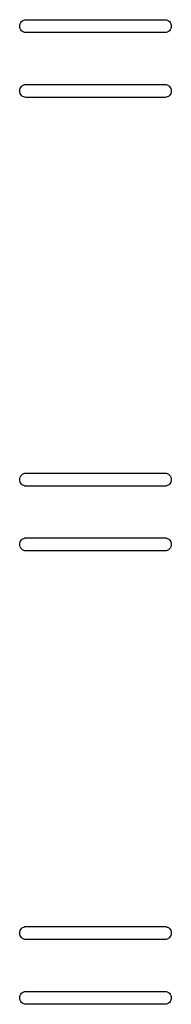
# Model space of a CAD drawing. Extents: x 0.02 to 3.89, y 0.07 to 3.88.
# Tile 19 of 172: x 0.6541 to 0.7092, y 1.6623 to 2.0214. Entities that reach past the tile are written whole.
import ezdxf

# ---------------------------------------------------------------- set-up
doc = ezdxf.new("R2010")
doc.units = 0
doc.header["$MEASUREMENT"] = 0
doc.layers.add('BLACK', color=7, linetype='CONTINUOUS')

msp = doc.modelspace()

# ---------------------------------------------------------------- linework, layer by layer
at = {"layer": 'BLACK', "linetype": 'CONTINUOUS'}
for p, q in [((0.654067, 2.01902), (0.654113, 2.01948)), ((0.654113, 2.01855), (0.654067, 2.01902)), ((0.654113, 2.01948), (0.654248, 2.01992)), ((0.654248, 2.01811), (0.654113, 2.01855)), ((0.654248, 2.01992), (0.654467, 2.02033)), ((0.654467, 2.0177), (0.654248, 2.01811)), ((0.654467, 2.02033), (0.654763, 2.02069)), ((0.654763, 2.02069), (0.655122, 2.02099)), ((0.655122, 2.02099), (0.655533, 2.02121)), ((0.655533, 2.02121), (0.655978, 2.02134)), ((0.655978, 2.02134), (0.656325, 2.02138)), ((0.656325, 2.02138), (0.706951, 2.02138)), ((0.706951, 2.02138), (0.707298, 2.02134)), ((0.707298, 2.02134), (0.707743, 2.02121)), ((0.707743, 2.02121), (0.708153, 2.02099)), ((0.708153, 2.02099), (0.708513, 2.02069)), ((0.708513, 2.02069), (0.708808, 2.02033)), ((0.708808, 2.02033), (0.709028, 2.01992)), ((0.709028, 2.01811), (0.708808, 2.0177)), ((0.709028, 2.01992), (0.709163, 2.01948)), ((0.709163, 2.01855), (0.709028, 2.01811)), ((0.709163, 2.01948), (0.709208, 2.01902)), ((0.709208, 2.01902), (0.709163, 2.01855)), ((0.654763, 2.01734), (0.654467, 2.0177)), ((0.655122, 2.01704), (0.654763, 2.01734)), ((0.655533, 2.01682), (0.655122, 2.01704)), ((0.655978, 2.01669), (0.655533, 2.01682)), ((0.656325, 2.01665), (0.655978, 2.01669)), ((0.706951, 2.01665), (0.656325, 2.01665)), ((0.707298, 2.01669), (0.706951, 2.01665)), ((0.707743, 2.01682), (0.707298, 2.01669)), ((0.708153, 2.01704), (0.707743, 2.01682)), ((0.708513, 2.01734), (0.708153, 2.01704)), ((0.708808, 2.0177), (0.708513, 2.01734)), ((0.654248, 1.9963), (0.654467, 1.99671)), ((0.654467, 1.99671), (0.654763, 1.99707)), ((0.654763, 1.99707), (0.655122, 1.99737)), ((0.655122, 1.99737), (0.655533, 1.99759)), ((0.655533, 1.99759), (0.655978, 1.99772)), ((0.655978, 1.99772), (0.656325, 1.99776)), ((0.656325, 1.99776), (0.706951, 1.99776)), ((0.706951, 1.99776), (0.707298, 1.99772)), ((0.707298, 1.99772), (0.707743, 1.99759)), ((0.707743, 1.99759), (0.708153, 1.99737)), ((0.708153, 1.99737), (0.708513, 1.99707)), ((0.708513, 1.99707), (0.708808, 1.99671)), ((0.708808, 1.99671), (0.709028, 1.9963)), ((0.654067, 1.99539), (0.654113, 1.99586)), ((0.654113, 1.99493), (0.654067, 1.99539)), ((0.654113, 1.99586), (0.654248, 1.9963)), ((0.654248, 1.99449), (0.654113, 1.99493)), ((0.654467, 1.99408), (0.654248, 1.99449)), ((0.654763, 1.99372), (0.654467, 1.99408)), ((0.655122, 1.99342), (0.654763, 1.99372)), ((0.655533, 1.9932), (0.655122, 1.99342)), ((0.655978, 1.99307), (0.655533, 1.9932)), ((0.656325, 1.99303), (0.655978, 1.99307)), ((0.706951, 1.99303), (0.656325, 1.99303)), ((0.707298, 1.99307), (0.706951, 1.99303)), ((0.707743, 1.9932), (0.707298, 1.99307)), ((0.708153, 1.99342), (0.707743, 1.9932)), ((0.708513, 1.99372), (0.708153, 1.99342)), ((0.708808, 1.99408), (0.708513, 1.99372)), ((0.709028, 1.99449), (0.708808, 1.99408)), ((0.709028, 1.9963), (0.709163, 1.99586)), ((0.709163, 1.99493), (0.709028, 1.99449)), ((0.709163, 1.99586), (0.709208, 1.99539)), ((0.709208, 1.99539), (0.709163, 1.99493)), ((0.654067, 1.85366), (0.654113, 1.85412)), ((0.654113, 1.8532), (0.654067, 1.85366)), ((0.654113, 1.85412), (0.654248, 1.85457)), ((0.654248, 1.85275), (0.654113, 1.8532)), ((0.654248, 1.85457), (0.654467, 1.85498)), ((0.654467, 1.85234), (0.654248, 1.85275)), ((0.654467, 1.85498), (0.654763, 1.85534)), ((0.654763, 1.85534), (0.655122, 1.85563)), ((0.655122, 1.85563), (0.655533, 1.85585)), ((0.655533, 1.85585), (0.655978, 1.85599)), ((0.655978, 1.85599), (0.656325, 1.85602)), ((0.656325, 1.85602), (0.706951, 1.85602)), ((0.706951, 1.85602), (0.707298, 1.85599)), ((0.707298, 1.85599), (0.707743, 1.85585)), ((0.707743, 1.85585), (0.708153, 1.85563)), ((0.708153, 1.85563), (0.708513, 1.85534)), ((0.708513, 1.85534), (0.708808, 1.85498)), ((0.708808, 1.85498), (0.709028, 1.85457)), ((0.709028, 1.85275), (0.708808, 1.85234)), ((0.709028, 1.85457), (0.709163, 1.85412)), ((0.709163, 1.8532), (0.709028, 1.85275)), ((0.709163, 1.85412), (0.709208, 1.85366)), ((0.709208, 1.85366), (0.709163, 1.8532)), ((0.654763, 1.85198), (0.654467, 1.85234)), ((0.655122, 1.85169), (0.654763, 1.85198)), ((0.655533, 1.85147), (0.655122, 1.85169)), ((0.655978, 1.85133), (0.655533, 1.85147)), ((0.656325, 1.8513), (0.655978, 1.85133)), ((0.706951, 1.8513), (0.656325, 1.8513)), ((0.707298, 1.85133), (0.706951, 1.8513)), ((0.707743, 1.85147), (0.707298, 1.85133)), ((0.708153, 1.85169), (0.707743, 1.85147)), ((0.708513, 1.85198), (0.708153, 1.85169)), ((0.708808, 1.85234), (0.708513, 1.85198)), ((0.654248, 1.83095), (0.654467, 1.83136)), ((0.654467, 1.83136), (0.654763, 1.83172)), ((0.654763, 1.83172), (0.655122, 1.83201)), ((0.655122, 1.83201), (0.655533, 1.83223)), ((0.655533, 1.83223), (0.655978, 1.83237)), ((0.655978, 1.83237), (0.656325, 1.8324)), ((0.656325, 1.8324), (0.706951, 1.8324)), ((0.706951, 1.8324), (0.707298, 1.83237)), ((0.707298, 1.83237), (0.707743, 1.83223)), ((0.707743, 1.83223), (0.708153, 1.83201)), ((0.708153, 1.83201), (0.708513, 1.83172)), ((0.708513, 1.83172), (0.708808, 1.83136)), ((0.708808, 1.83136), (0.709028, 1.83095)), ((0.654067, 1.83004), (0.654113, 1.8305)), ((0.654113, 1.82958), (0.654067, 1.83004)), ((0.654113, 1.8305), (0.654248, 1.83095)), ((0.654248, 1.82913), (0.654113, 1.82958)), ((0.654467, 1.82872), (0.654248, 1.82913)), ((0.654763, 1.82836), (0.654467, 1.82872)), ((0.655122, 1.82807), (0.654763, 1.82836)), ((0.655533, 1.82785), (0.655122, 1.82807)), ((0.655978, 1.82771), (0.655533, 1.82785)), ((0.656325, 1.82768), (0.655978, 1.82771)), ((0.706951, 1.82768), (0.656325, 1.82768)), ((0.707298, 1.82771), (0.706951, 1.82768)), ((0.707743, 1.82785), (0.707298, 1.82771)), ((0.708153, 1.82807), (0.707743, 1.82785)), ((0.708513, 1.82836), (0.708153, 1.82807)), ((0.708808, 1.82872), (0.708513, 1.82836)), ((0.709028, 1.82913), (0.708808, 1.82872)), ((0.709028, 1.83095), (0.709163, 1.8305)), ((0.709163, 1.82958), (0.709028, 1.82913)), ((0.709163, 1.8305), (0.709208, 1.83004)), ((0.709208, 1.83004), (0.709163, 1.82958)), ((0.654067, 1.68831), (0.654113, 1.68877)), ((0.654113, 1.68784), (0.654067, 1.68831)), ((0.654113, 1.68877), (0.654248, 1.68922)), ((0.654248, 1.6874), (0.654113, 1.68784)), ((0.654248, 1.68922), (0.654467, 1.68963)), ((0.654467, 1.68963), (0.654763, 1.68999)), ((0.654763, 1.68999), (0.655122, 1.69028)), ((0.655122, 1.69028), (0.655533, 1.6905)), ((0.655533, 1.6905), (0.655978, 1.69064)), ((0.655978, 1.69064), (0.656325, 1.69067)), ((0.656325, 1.69067), (0.706951, 1.69067)), ((0.706951, 1.69067), (0.707298, 1.69064)), ((0.707298, 1.69064), (0.707743, 1.6905)), ((0.707743, 1.6905), (0.708153, 1.69028)), ((0.708153, 1.69028), (0.708513, 1.68999)), ((0.708513, 1.68999), (0.708808, 1.68963)), ((0.708808, 1.68963), (0.709028, 1.68922)), ((0.709028, 1.68922), (0.709163, 1.68877)), ((0.709163, 1.68784), (0.709028, 1.6874)), ((0.709163, 1.68877), (0.709208, 1.68831)), ((0.709208, 1.68831), (0.709163, 1.68784)), ((0.654467, 1.68699), (0.654248, 1.6874)), ((0.654763, 1.68663), (0.654467, 1.68699)), ((0.655122, 1.68633), (0.654763, 1.68663)), ((0.655533, 1.68611), (0.655122, 1.68633)), ((0.655978, 1.68598), (0.655533, 1.68611)), ((0.656325, 1.68594), (0.655978, 1.68598)), ((0.706951, 1.68594), (0.656325, 1.68594)), ((0.707298, 1.68598), (0.706951, 1.68594)), ((0.707743, 1.68611), (0.707298, 1.68598)), ((0.708153, 1.68633), (0.707743, 1.68611)), ((0.708513, 1.68663), (0.708153, 1.68633)), ((0.708808, 1.68699), (0.708513, 1.68663)), ((0.709028, 1.6874), (0.708808, 1.68699)), ((0.654467, 1.666), (0.654763, 1.66636)), ((0.654763, 1.66636), (0.655122, 1.66666)), ((0.655122, 1.66666), (0.655533, 1.66688)), ((0.655533, 1.66688), (0.655978, 1.66701)), ((0.655978, 1.66701), (0.656325, 1.66705)), ((0.656325, 1.66705), (0.706951, 1.66705)), ((0.706951, 1.66705), (0.707298, 1.66701)), ((0.707298, 1.66701), (0.707743, 1.66688)), ((0.707743, 1.66688), (0.708153, 1.66666)), ((0.708153, 1.66666), (0.708513, 1.66636)), ((0.708513, 1.66636), (0.708808, 1.666)), ((0.654067, 1.66469), (0.654113, 1.66515)), ((0.654113, 1.66422), (0.654067, 1.66469)), ((0.654113, 1.66515), (0.654248, 1.66559)), ((0.654248, 1.66378), (0.654113, 1.66422)), ((0.654248, 1.66559), (0.654467, 1.666)), ((0.654467, 1.66337), (0.654248, 1.66378)), ((0.654763, 1.66301), (0.654467, 1.66337)), ((0.655122, 1.66271), (0.654763, 1.66301)), ((0.655533, 1.66249), (0.655122, 1.66271)), ((0.655978, 1.66236), (0.655533, 1.66249)), ((0.707743, 1.66249), (0.707298, 1.66236)), ((0.708153, 1.66271), (0.707743, 1.66249)), ((0.708513, 1.66301), (0.708153, 1.66271)), ((0.708808, 1.66337), (0.708513, 1.66301)), ((0.708808, 1.666), (0.709028, 1.66559)), ((0.709028, 1.66378), (0.708808, 1.66337)), ((0.709028, 1.66559), (0.709163, 1.66515)), ((0.709163, 1.66422), (0.709028, 1.66378)), ((0.709163, 1.66515), (0.709208, 1.66469)), ((0.709208, 1.66469), (0.709163, 1.66422)), ((0.656325, 1.66232), (0.655978, 1.66236)), ((0.706951, 1.66232), (0.656325, 1.66232)), ((0.707298, 1.66236), (0.706951, 1.66232))]:
    msp.add_line(p, q, dxfattribs=at)

doc.saveas('drawing.dxf')
